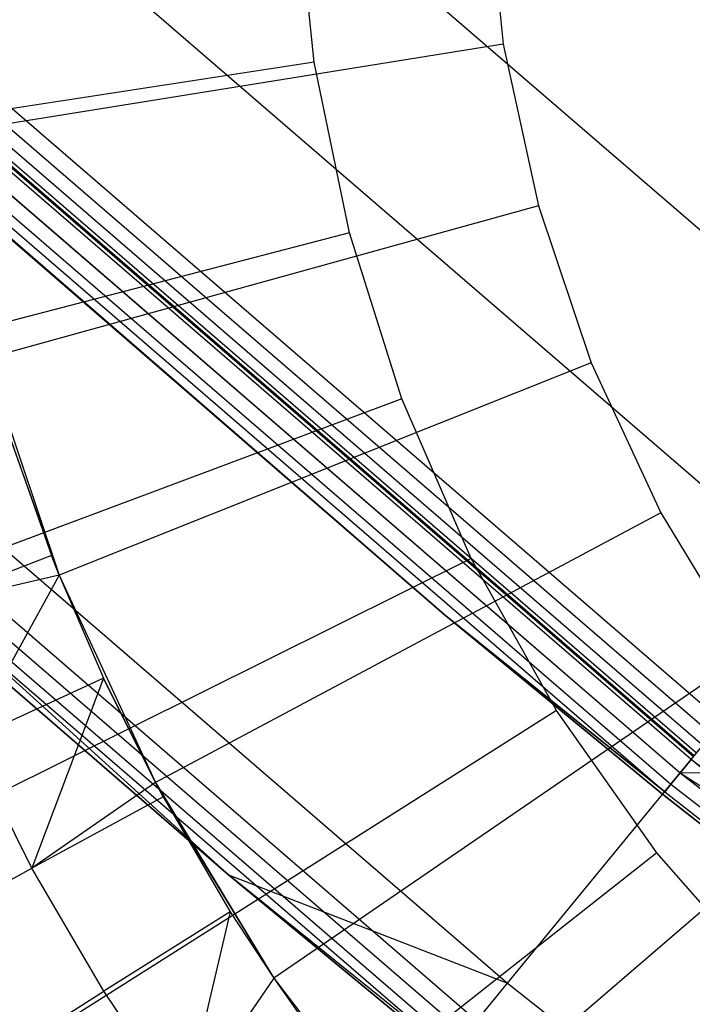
# Model space of a CAD drawing. Extents: x -390 to 397, y -401 to 400.
# Tile 14 of 192: x -249.24 to -246.25, y -301.14 to -296.78. Entities that reach past the tile are written whole.
import ezdxf

# ---------------------------------------------------------------- set-up
doc = ezdxf.new("R2010")
doc.units = 0
doc.header["$LTSCALE"] = 25.4
doc.layers.get('0').update_dxf_attribs({"linetype": 'CONTINUOUS'})

# ---------------------------------------------------------------- blocks, each defined once
blk = doc.blocks.new('FOURTY_ROUND_VII_ZWIS_STL')
at = {"color": 0}
for p, q in [((-259.4778, -286.2708, -934.3766), (-245.1134, -298.6617, -934.3766)), ((-259.4778, -286.2708, -934.3766), (-245.1134, -298.6617, -934.3766)), ((-260.049, -286.9011, -931.3491), (-245.653, -299.3192, -931.3491)), ((-260.049, -286.9011, -931.3491), (-245.653, -299.3192, -931.3491)), ((-246.1208, -299.8891, -929), (-260.5442, -287.4474, -929)), ((-246.1208, -299.8891, -929), (-260.5442, -287.4474, -929)), ((-260.5921, -287.5002, -929.0132), (-246.166, -299.9442, -929.0132)), ((-260.5921, -287.5002, -929.0132), (-246.166, -299.9442, -929.0132)), ((-260.6635, -287.5791, -929.1082), (-246.2335, -300.0265, -929.1082)), ((-260.6635, -287.5791, -929.1082), (-246.2335, -300.0265, -929.1082)), ((-260.6337, -287.5461, -929.0509), (-246.2053, -299.9921, -929.0509)), ((-260.6337, -287.5461, -929.0509), (-246.2053, -299.9921, -929.0509)), ((-246.2578, -300.056, -902), (-260.6892, -287.6074, -902)), ((-246.2578, -300.056, -902), (-260.6892, -287.6074, -902)), ((-246.2578, -300.056, -927.5), (-260.6892, -287.6074, -927.5)), ((-246.2578, -300.056, -927.5), (-260.6892, -287.6074, -927.5)), ((-246.2578, -300.056, -900.5), (-260.6892, -287.6074, -900.5)), ((-246.2578, -300.056, -900.5), (-260.6892, -287.6074, -900.5)), ((-246.2578, -300.056, -895.5), (-260.6892, -287.6074, -895.5)), ((-246.2578, -300.056, -895.5), (-260.6892, -287.6074, -895.5)), ((-260.6777, -287.5947, -929.1777), (-246.2469, -300.0428, -929.1777)), ((-260.6777, -287.5947, -929.1777), (-246.2469, -300.0428, -929.1777)), ((-260.6743, -287.5909, -929.25), (-246.2436, -300.0388, -929.25)), ((-260.6743, -287.5909, -929.25), (-246.2436, -300.0388, -929.25)), ((-260.7407, -287.6642, -932.4962), (-246.3064, -300.1153, -932.4962)), ((-260.7407, -287.6642, -932.4962), (-246.3064, -300.1153, -932.4962)), ((-260.7406, -287.6641, -902.0152), (-246.3063, -300.1152, -902.0152)), ((-260.7406, -287.6641, -902.0152), (-246.3063, -300.1152, -902.0152)), ((-260.7406, -287.6641, -927.4848), (-246.3063, -300.1152, -927.4848)), ((-260.7406, -287.6641, -927.4848), (-246.3063, -300.1152, -927.4848)), ((-260.7406, -287.6641, -900.4848), (-246.3063, -300.1152, -900.4848)), ((-260.7406, -287.6641, -900.4848), (-246.3063, -300.1152, -900.4848)), ((-260.7406, -287.6641, -895.5152), (-246.3063, -300.1152, -895.5152)), ((-260.7406, -287.6641, -895.5152), (-246.3063, -300.1152, -895.5152)), ((-260.7842, -287.7122, -902.0586), (-246.3475, -300.1653, -902.0586)), ((-260.7842, -287.7122, -902.0586), (-246.3475, -300.1653, -902.0586)), ((-260.7842, -287.7122, -927.4414), (-246.3475, -300.1653, -927.4414)), ((-260.7842, -287.7122, -927.4414), (-246.3475, -300.1653, -927.4414)), ((-260.7842, -287.7122, -900.4414), (-246.3475, -300.1653, -900.4414)), ((-260.7842, -287.7122, -900.4414), (-246.3475, -300.1653, -900.4414)), ((-260.7842, -287.7122, -895.5586), (-246.3475, -300.1653, -895.5586)), ((-260.7842, -287.7122, -895.5586), (-246.3475, -300.1653, -895.5586)), ((-247.3553, -299.4114, -902.2), (-260.8235, -287.7556, -902.2)), ((-247.3553, -299.4114, -902.2), (-260.8235, -287.7556, -902.2)), ((-247.3553, -299.4114, -927.3), (-260.8235, -287.7556, -927.3)), ((-247.3553, -299.4114, -927.3), (-260.8235, -287.7556, -927.3)), ((-260.8235, -287.7556, -895.7), (-247.3553, -299.4114, -895.7)), ((-247.3553, -299.4114, -900.3), (-260.8235, -287.7556, -900.3)), ((-247.3553, -299.4114, -900.3), (-260.8235, -287.7556, -900.3)), ((-260.8235, -287.7556, -895.7), (-247.3553, -299.4114, -895.7)), ((-247.3553, -299.4114, -902.2), (-260.8133, -287.7443, -902.1235)), ((-260.8133, -287.7443, -902.1235), (-246.375, -300.1989, -902.1235)), ((-247.3553, -299.4114, -902.2), (-260.8133, -287.7443, -902.1235)), ((-260.8133, -287.7443, -902.1235), (-246.375, -300.1989, -902.1235)), ((-260.8133, -287.7443, -927.3765), (-246.375, -300.1989, -927.3765)), ((-260.8133, -287.7443, -927.3765), (-246.375, -300.1989, -927.3765)), ((-260.8133, -287.7443, -927.3765), (-247.3553, -299.4114, -927.3)), ((-260.8133, -287.7443, -927.3765), (-247.3553, -299.4114, -927.3)), ((-260.8133, -287.7443, -900.3765), (-246.375, -300.1989, -900.3765)), ((-260.8133, -287.7443, -900.3765), (-246.375, -300.1989, -900.3765)), ((-260.8133, -287.7443, -900.3765), (-247.3553, -299.4114, -900.3)), ((-260.8133, -287.7443, -900.3765), (-247.3553, -299.4114, -900.3)), ((-247.3553, -299.4114, -895.7), (-260.8133, -287.7443, -895.6235)), ((-260.8133, -287.7443, -895.6235), (-246.375, -300.1989, -895.6235)), ((-247.3553, -299.4114, -895.7), (-260.8133, -287.7443, -895.6235)), ((-260.8133, -287.7443, -895.6235), (-246.375, -300.1989, -895.6235)), ((-261.5515, -288.5588, -930.1266), (-248.3107, -300.5678, -927.5)), ((-261.5515, -288.5588, -930.1266), (-248.3107, -300.5678, -927.5)), ((-261.5515, -288.5588, -930.1266), (-247.0723, -301.0486, -930.1266)), ((-261.5515, -288.5588, -930.1266), (-247.0723, -301.0486, -930.1266)), ((-247.2094, -301.2155, -894), (-261.6965, -288.7188, -894)), ((-247.2094, -301.2155, -894), (-261.6965, -288.7188, -894)), ((-261.7479, -288.7755, -894.0152), (-247.2579, -301.2747, -894.0152)), ((-261.7479, -288.7755, -894.0152), (-247.2579, -301.2747, -894.0152)), ((-261.7915, -288.8236, -894.0586), (-247.2991, -301.3249, -894.0586)), ((-261.7915, -288.8236, -894.0586), (-247.2991, -301.3249, -894.0586)), ((-261.8308, -288.867, -894.2), (-248.3107, -300.5678, -894.2)), ((-248.3107, -300.5678, -927.5), (-261.8308, -288.867, -927.5)), ((-261.8308, -288.867, -894.2), (-248.3107, -300.5678, -894.2)), ((-248.3107, -300.5678, -927.5), (-261.8308, -288.867, -927.5)), ((-261.8206, -288.8557, -894.1235), (-247.3266, -301.3584, -894.1235)), ((-261.8206, -288.8557, -894.1235), (-247.3266, -301.3584, -894.1235)), ((-261.8206, -288.8557, -894.1235), (-248.3107, -300.5678, -894.2)), ((-261.8206, -288.8557, -894.1235), (-248.3107, -300.5678, -894.2)), ((-247.1671, -296.1556, -953.55), (-247.0909, -296.8853, -953.55)), ((-247.1671, -296.1556, -953.55), (-247.0909, -296.8853, -953.55)), ((-247.9299, -296.965, -952), (-248.0072, -296.1967, -952)), ((-247.9299, -296.965, -952), (-248.0072, -296.1967, -952)), ((-247.0909, -296.8853, -953.55), (-249.6, -297.2879, -957.4595)), ((-247.0909, -296.8853, -953.55), (-249.6, -297.2879, -957.4595)), ((-247.0909, -296.8853, -953.55), (-246.935, -297.6021, -953.55)), ((-247.0909, -296.8853, -953.55), (-246.935, -297.6021, -953.55)), ((-247.9299, -296.965, -952), (-251.1425, -297.4567, -957)), ((-247.9299, -296.965, -952), (-251.1425, -297.4567, -957)), ((-247.7739, -297.7213, -952), (-247.9299, -296.965, -952)), ((-247.7739, -297.7213, -952), (-247.9299, -296.965, -952)), ((-246.935, -297.6021, -953.55), (-249.3845, -298.2783, -957.4595)), ((-246.935, -297.6021, -953.55), (-249.3845, -298.2783, -957.4595)), ((-246.935, -297.6021, -953.55), (-246.7011, -298.2975, -953.55)), ((-246.935, -297.6021, -953.55), (-246.7011, -298.2975, -953.55)), ((-247.7739, -297.7213, -952), (-250.9189, -298.5406, -957)), ((-247.7739, -297.7213, -952), (-250.9189, -298.5406, -957)), ((-247.541, -298.4575, -952), (-247.7739, -297.7213, -952)), ((-247.541, -298.4575, -952), (-247.7739, -297.7213, -952)), ((-249.3845, -298.2783, -957.4595), (-249.0614, -299.239, -957.4595)), ((-249.3845, -298.2783, -957.4595), (-249.0614, -299.239, -957.4595)), ((-246.7011, -298.2975, -953.55), (-249.0614, -299.239, -957.4595)), ((-246.7011, -298.2975, -953.55), (-249.0614, -299.239, -957.4595)), ((-246.7011, -298.2975, -953.55), (-246.3922, -298.9629, -953.55)), ((-246.7011, -298.2975, -953.55), (-246.3922, -298.9629, -953.55)), ((-247.541, -298.4575, -952), (-250.5851, -299.5959, -957)), ((-247.541, -298.4575, -952), (-250.5851, -299.5959, -957)), ((-247.2337, -299.1658, -952), (-247.541, -298.4575, -952)), ((-247.2337, -299.1658, -952), (-247.541, -298.4575, -952)), ((-249.2907, -298.5959, -970.5261), (-249.0955, -299.1524, -970.5261)), ((-249.0614, -299.239, -957.4595), (-249.2907, -298.5959, -970.5261)), ((-249.0614, -299.239, -957.4595), (-249.2907, -298.5959, -970.5261)), ((-249.2907, -298.5959, -970.5261), (-249.0955, -299.1524, -970.5261)), ((-246.3064, -300.1153, -932.4962), (-245.1134, -298.6617, -934.3766)), ((-246.3064, -300.1153, -932.4962), (-245.1134, -298.6617, -934.3766)), ((-246.3922, -298.9629, -953.55), (-248.6346, -300.1584, -957.4595)), ((-246.3922, -298.9629, -953.55), (-248.6346, -300.1584, -957.4595)), ((-246.3922, -298.9629, -953.55), (-246.0119, -299.5903, -953.55)), ((-246.3922, -298.9629, -953.55), (-246.0119, -299.5903, -953.55)), ((-247.2337, -299.1658, -952), (-250.1446, -300.6112, -957)), ((-247.2337, -299.1658, -952), (-250.1446, -300.6112, -957)), ((-249.0955, -299.1524, -970.5261), (-249.7132, -299.3915, -971.8167)), ((-249.0955, -299.1524, -970.5261), (-249.7132, -299.3915, -971.8167)), ((-249.0955, -299.1524, -970.5261), (-249.0614, -299.239, -970.5261)), ((-249.0614, -299.239, -957.4595), (-249.0955, -299.1524, -970.5261)), ((-249.0614, -299.239, -957.4595), (-249.0955, -299.1524, -970.5261)), ((-249.0955, -299.1524, -970.5261), (-249.0614, -299.239, -970.5261)), ((-246.8551, -299.8389, -952), (-247.2337, -299.1658, -952)), ((-246.8551, -299.8389, -952), (-247.2337, -299.1658, -952)), ((-249.0614, -299.239, -970.5261), (-249.7132, -299.3915, -971.8167)), ((-249.0614, -299.239, -970.5261), (-249.7132, -299.3915, -971.8167)), ((-249.0614, -299.239, -970.5261), (-249.4661, -299.9735, -971.8167)), ((-249.0614, -299.239, -970.5261), (-249.4661, -299.9735, -971.8167)), ((-249.0614, -299.239, -970.5261), (-248.865, -299.6952, -970.5261)), ((-249.0614, -299.239, -970.5261), (-249.0614, -299.239, -957.4595)), ((-249.0614, -299.239, -957.4595), (-248.865, -299.6952, -970.5261)), ((-249.0614, -299.239, -970.5261), (-248.865, -299.6952, -970.5261)), ((-249.0614, -299.239, -957.4595), (-248.865, -299.6952, -970.5261)), ((-249.0614, -299.239, -957.4595), (-248.6346, -300.1584, -957.4595)), ((-249.0614, -299.239, -970.5261), (-249.0614, -299.239, -957.4595)), ((-249.0614, -299.239, -957.4595), (-248.6346, -300.1584, -957.4595)), ((-246.3846, -300.2107, -902.2), (-247.3553, -299.4114, -902.2)), ((-247.3553, -299.4114, -902.2), (-246.375, -300.1989, -902.1235)), ((-247.3553, -299.4114, -902.2), (-246.375, -300.1989, -902.1235)), ((-247.3553, -299.4114, -902.2), (-247.3553, -299.4114, -927.3)), ((-247.3553, -299.4114, -902.2), (-247.3553, -299.4114, -927.3)), ((-246.3846, -300.2107, -902.2), (-247.3553, -299.4114, -902.2)), ((-246.3846, -300.2107, -927.3), (-247.3553, -299.4114, -927.3)), ((-246.375, -300.1989, -927.3765), (-247.3553, -299.4114, -927.3)), ((-246.3846, -300.2107, -927.3), (-247.3553, -299.4114, -927.3)), ((-246.375, -300.1989, -927.3765), (-247.3553, -299.4114, -927.3)), ((-247.3553, -299.4114, -895.7), (-247.3553, -299.4114, -900.3)), ((-247.3553, -299.4114, -895.7), (-247.3553, -299.4114, -900.3)), ((-247.3553, -299.4114, -895.7), (-246.3846, -300.2107, -895.7)), ((-246.3846, -300.2107, -900.3), (-247.3553, -299.4114, -900.3)), ((-246.375, -300.1989, -900.3765), (-247.3553, -299.4114, -900.3)), ((-246.3846, -300.2107, -900.3), (-247.3553, -299.4114, -900.3)), ((-246.375, -300.1989, -900.3765), (-247.3553, -299.4114, -900.3)), ((-247.3553, -299.4114, -895.7), (-246.3846, -300.2107, -895.7)), ((-247.3553, -299.4114, -895.7), (-246.375, -300.1989, -895.6235)), ((-247.3553, -299.4114, -895.7), (-246.375, -300.1989, -895.6235)), ((-246.0119, -299.5903, -953.55), (-248.1092, -301.0252, -957.4595)), ((-246.0119, -299.5903, -953.55), (-248.1092, -301.0252, -957.4595)), ((-248.865, -299.6952, -970.5261), (-249.4661, -299.9735, -971.8167)), ((-248.865, -299.6952, -970.5261), (-249.4661, -299.9735, -971.8167)), ((-248.865, -299.6952, -970.5261), (-249.1823, -300.5384, -971.8167)), ((-248.865, -299.6952, -970.5261), (-249.1823, -300.5384, -971.8167)), ((-248.865, -299.6952, -970.5261), (-248.6346, -300.1584, -970.5261)), ((-248.6346, -300.1584, -957.4595), (-248.865, -299.6952, -970.5261)), ((-248.6346, -300.1584, -957.4595), (-248.865, -299.6952, -970.5261)), ((-248.865, -299.6952, -970.5261), (-248.6346, -300.1584, -970.5261)), ((-246.8551, -299.8389, -952), (-249.6019, -301.5759, -957)), ((-246.8551, -299.8389, -952), (-249.6019, -301.5759, -957)), ((-246.4093, -300.4694, -952), (-246.8551, -299.8389, -952)), ((-246.4093, -300.4694, -952), (-246.8551, -299.8389, -952)), ((-249.1823, -300.5384, -971.8167), (-249.4661, -299.9735, -971.8167)), ((-249.1823, -300.5384, -971.8167), (-249.4661, -299.9735, -971.8167)), ((-246.2578, -300.056, -902), (-246.3063, -300.1152, -902.0152)), ((-246.2578, -300.056, -902), (-246.3063, -300.1152, -902.0152)), ((-246.2578, -300.056, -927.5), (-246.3063, -300.1152, -927.4848)), ((-246.2578, -300.056, -927.5), (-246.3063, -300.1152, -927.4848)), ((-246.2578, -300.056, -900.5), (-246.3063, -300.1152, -900.4848)), ((-246.2578, -300.056, -900.5), (-246.3063, -300.1152, -900.4848)), ((-246.2578, -300.056, -895.5), (-246.3063, -300.1152, -895.5152)), ((-246.2578, -300.056, -895.5), (-246.3063, -300.1152, -895.5152)), ((-231.2329, -311.7816, -902), (-246.2578, -300.056, -902)), ((-231.2329, -311.7816, -902), (-246.2578, -300.056, -902)), ((-245.7259, -300.4917, -927.5), (-246.2578, -300.056, -927.5)), ((-245.7259, -300.4917, -927.5), (-246.2578, -300.056, -927.5)), ((-231.2329, -311.7816, -900.5), (-246.2578, -300.056, -900.5)), ((-231.2329, -311.7816, -900.5), (-246.2578, -300.056, -900.5)), ((-231.2329, -311.7816, -895.5), (-246.2578, -300.056, -895.5)), ((-231.2329, -311.7816, -895.5), (-246.2578, -300.056, -895.5)), ((-246.3064, -300.1153, -932.4962), (-243.4144, -300.0792, -934.3589)), ((-246.3064, -300.1153, -932.4962), (-243.4144, -300.0792, -934.3589)), ((-247.0723, -301.0486, -930.1266), (-246.3064, -300.1153, -932.4962)), ((-247.0723, -301.0486, -930.1266), (-246.3064, -300.1153, -932.4962)), ((-246.3063, -300.1152, -902.0152), (-246.3475, -300.1653, -902.0586)), ((-246.3063, -300.1152, -902.0152), (-246.3475, -300.1653, -902.0586)), ((-246.3063, -300.1152, -927.4848), (-246.3475, -300.1653, -927.4414)), ((-246.3063, -300.1152, -927.4848), (-246.3475, -300.1653, -927.4414)), ((-246.3063, -300.1152, -900.4848), (-246.3475, -300.1653, -900.4414)), ((-246.3063, -300.1152, -900.4848), (-246.3475, -300.1653, -900.4414)), ((-246.3063, -300.1152, -895.5152), (-246.3475, -300.1653, -895.5586)), ((-246.3063, -300.1152, -895.5152), (-246.3475, -300.1653, -895.5586)), ((-246.3064, -300.1153, -932.4962), (-231.2785, -311.8431, -932.4962)), ((-246.3064, -300.1153, -932.4962), (-231.2785, -311.8431, -932.4962)), ((-246.3063, -300.1152, -902.0152), (-231.2785, -311.843, -902.0152)), ((-246.3063, -300.1152, -902.0152), (-231.2785, -311.843, -902.0152)), ((-246.3063, -300.1152, -927.4848), (-245.7259, -300.4917, -927.5)), ((-246.3063, -300.1152, -927.4848), (-231.2785, -311.843, -927.4848)), ((-246.3063, -300.1152, -927.4848), (-245.7259, -300.4917, -927.5)), ((-246.3063, -300.1152, -927.4848), (-231.2785, -311.843, -927.4848)), ((-246.3063, -300.1152, -900.4848), (-231.2785, -311.843, -900.4848)), ((-246.3063, -300.1152, -900.4848), (-231.2785, -311.843, -900.4848)), ((-246.3063, -300.1152, -895.5152), (-231.2785, -311.843, -895.5152)), ((-246.3063, -300.1152, -895.5152), (-231.2785, -311.843, -895.5152)), ((-248.6346, -300.1584, -970.5261), (-249.1823, -300.5384, -971.8167)), ((-248.6346, -300.1584, -970.5261), (-249.1823, -300.5384, -971.8167)), ((-248.6346, -300.1584, -970.5261), (-248.6002, -300.2222, -970.5261)), ((-248.6002, -300.2222, -970.5261), (-248.6346, -300.1584, -957.4595)), ((-248.6346, -300.1584, -957.4595), (-248.1092, -301.0252, -957.4595)), ((-248.6346, -300.1584, -957.4595), (-248.6346, -300.1584, -970.5261)), ((-248.6346, -300.1584, -957.4595), (-248.6346, -300.1584, -970.5261)), ((-248.6002, -300.2222, -970.5261), (-248.6346, -300.1584, -957.4595)), ((-248.6346, -300.1584, -970.5261), (-248.6002, -300.2222, -970.5261)), ((-248.6346, -300.1584, -957.4595), (-248.1092, -301.0252, -957.4595)), ((-245.5649, -300.1721, -953.55), (-247.4916, -301.829, -957.4595)), ((-245.5649, -300.1721, -953.55), (-247.4916, -301.829, -957.4595)), ((-246.3475, -300.1653, -902.0586), (-246.375, -300.1989, -902.1235)), ((-246.3475, -300.1653, -902.0586), (-246.375, -300.1989, -902.1235)), ((-246.3475, -300.1653, -927.4414), (-246.375, -300.1989, -927.3765)), ((-246.3475, -300.1653, -927.4414), (-246.375, -300.1989, -927.3765)), ((-246.3475, -300.1653, -900.4414), (-246.375, -300.1989, -900.3765)), ((-246.3475, -300.1653, -900.4414), (-246.375, -300.1989, -900.3765)), ((-246.3475, -300.1653, -895.5586), (-246.375, -300.1989, -895.6235)), ((-246.3475, -300.1653, -895.5586), (-246.375, -300.1989, -895.6235)), ((-246.3475, -300.1653, -902.0586), (-231.3171, -311.8951, -902.0586)), ((-246.3475, -300.1653, -902.0586), (-231.3171, -311.8951, -902.0586)), ((-246.3475, -300.1653, -927.4414), (-231.3171, -311.8951, -927.4414)), ((-246.3475, -300.1653, -927.4414), (-231.3171, -311.8951, -927.4414)), ((-246.3475, -300.1653, -900.4414), (-231.3171, -311.8951, -900.4414)), ((-246.3475, -300.1653, -900.4414), (-231.3171, -311.8951, -900.4414)), ((-246.3475, -300.1653, -895.5586), (-231.3171, -311.8951, -895.5586)), ((-246.3475, -300.1653, -895.5586), (-231.3171, -311.8951, -895.5586)), ((-248.6002, -300.2222, -970.5261), (-249.1823, -300.5384, -971.8167)), ((-248.6002, -300.2222, -970.5261), (-249.1823, -300.5384, -971.8167)), ((-248.6002, -300.2222, -970.5261), (-248.3022, -300.7311, -970.5261)), ((-248.6002, -300.2222, -970.5261), (-248.3022, -300.7311, -970.5261)), ((-248.6002, -300.2222, -970.5261), (-248.1092, -301.0252, -957.4595)), ((-248.6002, -300.2222, -970.5261), (-248.1092, -301.0252, -957.4595)), ((-246.3846, -300.2107, -902.2), (-246.375, -300.1989, -902.1235)), ((-246.3846, -300.2107, -902.2), (-246.375, -300.1989, -902.1235)), ((-246.375, -300.1989, -927.3765), (-246.3846, -300.2107, -927.3)), ((-246.375, -300.1989, -927.3765), (-246.3846, -300.2107, -927.3)), ((-246.375, -300.1989, -900.3765), (-246.3846, -300.2107, -900.3)), ((-246.375, -300.1989, -900.3765), (-246.3846, -300.2107, -900.3)), ((-246.3846, -300.2107, -895.7), (-246.375, -300.1989, -895.6235)), ((-246.3846, -300.2107, -895.7), (-246.375, -300.1989, -895.6235)), ((-231.352, -311.9422, -902.2), (-246.3846, -300.2107, -902.2)), ((-246.3846, -300.2107, -902.2), (-246.3846, -300.2107, -927.3)), ((-246.3846, -300.2107, -902.2), (-246.3846, -300.2107, -927.3)), ((-231.352, -311.9422, -902.2), (-246.3846, -300.2107, -902.2)), ((-231.352, -311.9422, -927.3), (-246.3846, -300.2107, -927.3)), ((-231.352, -311.9422, -927.3), (-246.3846, -300.2107, -927.3)), ((-246.3846, -300.2107, -895.7), (-246.3846, -300.2107, -900.3)), ((-246.3846, -300.2107, -895.7), (-246.3846, -300.2107, -900.3)), ((-246.3846, -300.2107, -895.7), (-231.352, -311.9422, -895.7)), ((-231.352, -311.9422, -900.3), (-246.3846, -300.2107, -900.3)), ((-231.352, -311.9422, -900.3), (-246.3846, -300.2107, -900.3)), ((-246.3846, -300.2107, -895.7), (-231.352, -311.9422, -895.7)), ((-246.375, -300.1989, -902.1235), (-231.343, -311.93, -902.1235)), ((-246.375, -300.1989, -902.1235), (-231.343, -311.93, -902.1235)), ((-246.375, -300.1989, -927.3765), (-231.343, -311.93, -927.3765)), ((-246.375, -300.1989, -927.3765), (-231.343, -311.93, -927.3765)), ((-246.375, -300.1989, -900.3765), (-231.343, -311.93, -900.3765)), ((-246.375, -300.1989, -900.3765), (-231.343, -311.93, -900.3765)), ((-246.375, -300.1989, -895.6235), (-231.343, -311.93, -895.6235)), ((-246.375, -300.1989, -895.6235), (-231.343, -311.93, -895.6235)), ((-246.4093, -300.4694, -952), (-248.963, -302.4796, -957)), ((-246.4093, -300.4694, -952), (-248.963, -302.4796, -957)), ((-245.9011, -301.0507, -952), (-246.4093, -300.4694, -952)), ((-245.9011, -301.0507, -952), (-246.4093, -300.4694, -952)), ((-249.7228, -300.8321, -973.1305), (-249.1823, -300.5384, -971.8167)), ((-249.7228, -300.8321, -973.1305), (-249.1823, -300.5384, -971.8167)), ((-248.8628, -301.084, -971.8167), (-249.1823, -300.5384, -971.8167)), ((-248.8628, -301.084, -971.8167), (-249.1823, -300.5384, -971.8167)), ((-248.3107, -300.5678, -894.2), (-247.3362, -301.3701, -894.2)), ((-247.3266, -301.3584, -894.1235), (-248.3107, -300.5678, -894.2)), ((-247.3266, -301.3584, -894.1235), (-248.3107, -300.5678, -894.2)), ((-247.3362, -301.3701, -927.5), (-248.3107, -300.5678, -927.5)), ((-248.3107, -300.5678, -927.5), (-247.0723, -301.0486, -930.1266)), ((-248.3107, -300.5678, -927.5), (-247.0723, -301.0486, -930.1266)), ((-248.3107, -300.5678, -894.2), (-247.3362, -301.3701, -894.2)), ((-248.3107, -300.5678, -894.2), (-248.3107, -300.5678, -927.5)), ((-247.3362, -301.3701, -927.5), (-248.3107, -300.5678, -927.5)), ((-248.3107, -300.5678, -894.2), (-248.3107, -300.5678, -927.5)), ((-248.3022, -300.7311, -970.5261), (-248.8628, -301.084, -971.8167)), ((-248.3022, -300.7311, -970.5261), (-248.8628, -301.084, -971.8167)), ((-248.3022, -300.7311, -970.5261), (-248.509, -301.6079, -971.8167)), ((-248.3022, -300.7311, -970.5261), (-248.509, -301.6079, -971.8167)), ((-248.3022, -300.7311, -970.5261), (-248.1092, -301.0252, -970.5261)), ((-248.3022, -300.7311, -970.5261), (-248.1092, -301.0252, -970.5261)), ((-248.3022, -300.7311, -970.5261), (-248.1092, -301.0252, -957.4595)), ((-248.3022, -300.7311, -970.5261), (-248.1092, -301.0252, -957.4595)), ((-248.1092, -301.0252, -970.5261), (-248.509, -301.6079, -971.8167)), ((-248.1092, -301.0252, -970.5261), (-248.509, -301.6079, -971.8167)), ((-248.1092, -301.0252, -970.5261), (-247.9722, -301.2199, -970.5261)), ((-248.1092, -301.0252, -970.5261), (-248.1092, -301.0252, -957.4595)), ((-248.1092, -301.0252, -957.4595), (-247.9722, -301.2199, -970.5261)), ((-248.1092, -301.0252, -970.5261), (-247.9722, -301.2199, -970.5261)), ((-248.1092, -301.0252, -957.4595), (-247.9722, -301.2199, -970.5261)), ((-248.1092, -301.0252, -957.4595), (-247.4916, -301.829, -957.4595)), ((-248.1092, -301.0252, -970.5261), (-248.1092, -301.0252, -957.4595)), ((-248.1092, -301.0252, -957.4595), (-247.4916, -301.829, -957.4595)), ((-247.3362, -301.3701, -927.5), (-247.0723, -301.0486, -930.1266)), ((-247.3362, -301.3701, -927.5), (-247.0723, -301.0486, -930.1266)), ((-247.0723, -301.0486, -930.1266), (-231.9978, -312.8129, -930.1266)), ((-247.0723, -301.0486, -930.1266), (-231.9978, -312.8129, -930.1266)), ((-249.3834, -301.4117, -973.1305), (-248.8628, -301.084, -971.8167)), ((-249.3834, -301.4117, -973.1305), (-248.8628, -301.084, -971.8167)), ((-248.509, -301.6079, -971.8167), (-248.8628, -301.084, -971.8167)), ((-248.509, -301.6079, -971.8167), (-248.8628, -301.084, -971.8167))]:
    blk.add_line(p, q, dxfattribs=at)

msp = doc.modelspace()

# ---------------------------------------------------------------- block references
at = {"color": 250}
msp.add_blockref('FOURTY_ROUND_VII_ZWIS_STL', (0, 0), dxfattribs=at)

doc.saveas('drawing.dxf')
